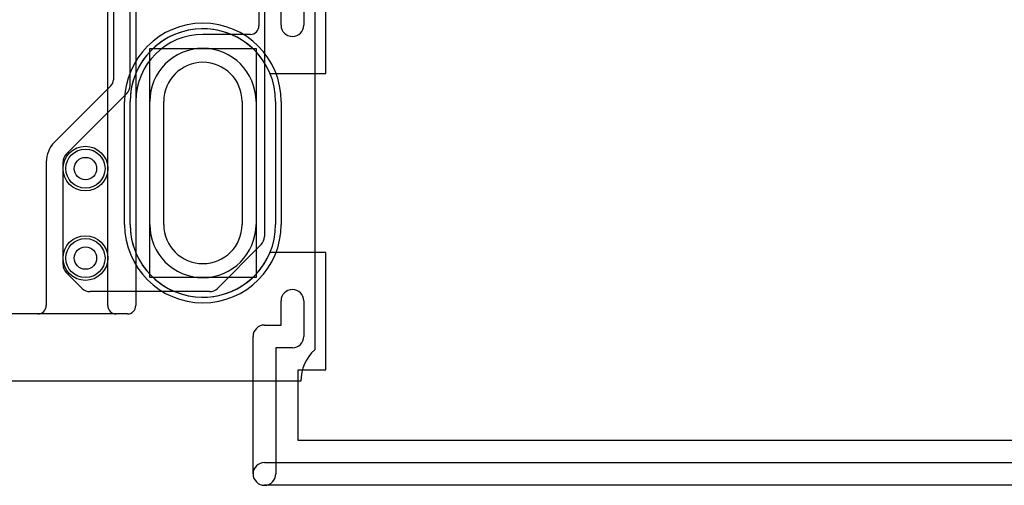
# Model space of a CAD drawing. Extents: x 0 to 20.5, y -0.9 to 20.
# Tile 5 of 18: x 7.1 to 15.9, y -0.9 to 3.2. Entities that reach past the tile are written whole.
import ezdxf

# ---------------------------------------------------------------- set-up
doc = ezdxf.new("R2010")
doc.units = 0
for name, color, linetype in [('Hole', 1, 'CONTINUOUS'), ('L1', 3, 'CONTINUOUS'), ('L2', 3, 'CONTINUOUS'), ('L3', 3, 'CONTINUOUS'), ('L4', 3, 'CONTINUOUS'), ('MetalMask-A', 176, 'CONTINUOUS'), ('Outline', 7, 'CONTINUOUS'), ('PartsArea-A', 111, 'CONTINUOUS'), ('PartsArea-B', 111, 'CONTINUOUS'), ('PartsSilk-A', 221, 'CONTINUOUS'), ('Resist-A', 2, 'CONTINUOUS'), ('Resist-B', 2, 'CONTINUOUS')]:
    doc.layers.add(name, color=color, linetype=linetype)

msp = doc.modelspace()

# ---------------------------------------------------------------- linework, layer by layer
at = {"layer": 'Hole'}
for p, q in [((8.4, 1.4), (8.4, 2.5)), ((9.1, 2.5), (9.1, 1.4))]:
    msp.add_line(p, q, dxfattribs=at)
for centre in [(7.7, 1.9), (7.7, 1.1)]:
    msp.add_circle(centre, 0.1, dxfattribs=at)
for centre, start, end in [((8.75, 2.5), 0, 180), ((8.75, 1.4), 180, 0)]:
    msp.add_arc(centre, 0.35, start, end, dxfattribs=at)
at = {"layer": 'L1'}
for p, q in [((7.94996, 6.35), (7.94996, 2.69319)), ((8.1, 2.64142), (8.1, 5.9)), ((9.3, 5.9), (9.3, 1.29142)), ((7.928, 2.64018), (7.4232, 2.13538)), ((7.52929, 2.02929), (8.07071, 2.57071)), ((8.1, 1.4), (8.1, 2.5)), ((8.275, 1.4), (8.275, 2.5)), ((9.225, 2.5), (9.225, 1.4)), ((9.4, 2.5), (9.4, 1.4)), ((7.34996, 1.95858), (7.34996, 0.67497)), ((7.5, 1.04142), (7.5, 1.95858)), ((9.27071, 1.22071), (8.87929, 0.82929)), ((7.67071, 0.82929), (7.52929, 0.97071)), ((8.80858, 0.8), (7.74142, 0.8)), ((7.27499, 0.6), (6.05429, 0.6))]:
    msp.add_line(p, q, dxfattribs=at)
for centre in [(7.7, 1.9), (7.7, 1.1)]:
    msp.add_circle(centre, 0.2, dxfattribs=at)
for centre, radius, start, end in [((8.75, 2.5), 0.65, 0, 180), ((8.75, 2.5), 0.475, 0, 180), ((7.87499, 2.69319), 0.07497, -45, 0), ((8, 2.64142), 0.1, -45, 0), ((7.6, 1.95857), 0.25004, 134.99838, 179.997709), ((7.6, 1.95858), 0.1, 135, 180), ((8.75, 1.4), 0.65, 180, 0), ((8.75, 1.4), 0.475, 180, 0), ((9.2, 1.29142), 0.1, -45, 0), ((7.6, 1.04142), 0.1, 180, -135), ((7.74142, 0.9), 0.1, -135, -90), ((8.80858, 0.9), 0.1, -90, -45), ((7.27499, 0.67497), 0.07497, -90, 0)]:
    msp.add_arc(centre, radius, start, end, dxfattribs=at)
at = {"layer": 'L2'}
for p, q in [((7.9, 0.67497), (7.9, 7.02503)), ((8.14996, 6.35), (8.14996, 0.675)), ((9.25, 4.875), (9.25, 3.17501)), ((9.17503, 3.10004), (8.75001, 3.10004)), ((8.14996, 2.5), (8.14996, 0.67497)), ((8.07496, 0.6), (6.05429, 0.6)), ((8.07499, 0.6), (7.97497, 0.6))]:
    msp.add_line(p, q, dxfattribs=at)
for centre in [(7.7, 1.9), (7.7, 1.1)]:
    msp.add_circle(centre, 0.2, dxfattribs=at)
for centre, radius, start, end in [((9.17503, 3.17501), 0.07497, -90, 0), ((8.75001, 2.49999), 0.60005, 90, 179.999045), ((7.97497, 0.67497), 0.07497, 180, -90), ((8.07496, 0.675), 0.075, -90, 0), ((8.07499, 0.67497), 0.07497, -90, 0)]:
    msp.add_arc(centre, radius, start, end, dxfattribs=at)
at = {"layer": 'L3'}
for p, q in [((7.9, 0.67497), (7.9, 7.02503)), ((8.14996, 6.35), (8.14996, 0.675)), ((9.25, 4.875), (9.25, 3.17501)), ((9.17503, 3.10004), (8.75001, 3.10004)), ((8.14996, 2.5), (8.14996, 0.67497)), ((8.07496, 0.6), (6.05429, 0.6)), ((8.07499, 0.6), (7.97497, 0.6))]:
    msp.add_line(p, q, dxfattribs=at)
for centre in [(7.7, 1.9), (7.7, 1.1)]:
    msp.add_circle(centre, 0.2, dxfattribs=at)
for centre, radius, start, end in [((9.17503, 3.17501), 0.07497, -90, 0), ((8.75001, 2.49999), 0.60005, 90, 179.999045), ((7.97497, 0.67497), 0.07497, 180, -90), ((8.07496, 0.675), 0.075, -90, 0), ((8.07499, 0.67497), 0.07497, -90, 0)]:
    msp.add_arc(centre, radius, start, end, dxfattribs=at)
at = {"layer": 'L4'}
for p, q in [((7.94996, 6.35), (7.94996, 2.69321)), ((8.1, 2.64142), (8.1, 5.9)), ((9.3, 5.9), (9.3, 1.29142)), ((7.92744, 2.63962), (7.42319, 2.13536)), ((7.52929, 2.02929), (8.07071, 2.57071)), ((8.1, 1.4), (8.1, 2.5)), ((8.275, 1.4), (8.275, 2.5)), ((9.225, 2.5), (9.225, 1.4)), ((9.4, 2.5), (9.4, 1.4)), ((7.34996, 1.95856), (7.34996, 0.675)), ((7.5, 1.04142), (7.5, 1.95858)), ((9.27071, 1.22071), (8.87929, 0.82929)), ((7.67071, 0.82929), (7.52929, 0.97071)), ((8.80858, 0.8), (7.74142, 0.8)), ((7.27496, 0.6), (6.05429, 0.6))]:
    msp.add_line(p, q, dxfattribs=at)
for centre in [(7.7, 1.9), (7.7, 1.1)]:
    msp.add_circle(centre, 0.2, dxfattribs=at)
for centre, radius, start, end in [((8.75, 2.5), 0.65, 0, 180), ((8.75, 2.5), 0.475, 0, 180), ((7.87443, 2.69263), 0.07497, -45, -44.394747), ((7.87496, 2.69321), 0.075, -44.994598, 0), ((8, 2.64142), 0.1, -45, 0), ((7.6, 1.95856), 0.25004, 135.000496, 180), ((7.6, 1.95858), 0.1, 135, 180), ((8.75, 1.4), 0.65, 180, 0), ((8.75, 1.4), 0.475, 180, 0), ((9.2, 1.29142), 0.1, -45, 0), ((7.6, 1.04142), 0.1, 180, -135), ((7.74142, 0.9), 0.1, -135, -90), ((8.80858, 0.9), 0.1, -90, -45), ((7.27496, 0.675), 0.075, -90, 0)]:
    msp.add_arc(centre, radius, start, end, dxfattribs=at)
at = {"layer": 'MetalMask-A'}
for p, q in [((8.1, 1.4), (8.1, 2.5)), ((9.4, 2.5), (9.4, 1.4))]:
    msp.add_line(p, q, dxfattribs=at)
for centre, start, end in [((8.75, 2.5), 0, 180), ((8.75, 1.4), 180, 0)]:
    msp.add_arc(centre, 0.65, start, end, dxfattribs=at)
at = {"layer": 'Outline'}
for p, q in [((9.75, 4.7), (9.75, 0.27951)), ((9.625, 0), (5.625, 0))]:
    msp.add_line(p, q, dxfattribs=at)
msp.add_arc((10, 0), 0.375, 131.810162, 180, dxfattribs=at)
at = {"layer": 'PartsArea-A'}
for p, q in [((9.85, 2.75), (9.85, 5.3)), ((9.35, 2.75), (9.85, 2.75)), ((8.1, 1.4), (8.1, 2.5)), ((9.85, 1.15), (9.35, 1.15)), ((9.85, 0.1), (9.85, 1.15)), ((9.6, -0.53), (9.6, 0.1)), ((9.6, 0.1), (9.85, 0.1)), ((17.8, -0.53), (9.6, -0.53))]:
    msp.add_line(p, q, dxfattribs=at)
for centre, start, end in [((8.75, 2.5), 22.619865, 180), ((8.75, 1.4), 180, -22.619865)]:
    msp.add_arc(centre, 0.65, start, end, dxfattribs=at)
at = {"layer": 'PartsArea-B'}
for p, q in [((8.275, 0.925), (8.275, 2.975)), ((8.275, 2.975), (9.225, 2.975)), ((9.225, 2.975), (9.225, 0.925)), ((9.225, 0.925), (8.275, 0.925))]:
    msp.add_line(p, q, dxfattribs=at)
at = {"layer": 'PartsSilk-A'}
for p, q in [((9.4484, 3.18254), (9.4484, 4.86746)), ((9.6516, 4.86746), (9.6516, 3.18254)), ((9.4484, 0.5016), (9.4484, 0.71746)), ((9.6516, 0.71746), (9.6516, 0.4)), ((9.3, 0.5016), (9.4484, 0.5016)), ((9.1984, -0.83), (9.1984, 0.4)), ((9.55, 0.2984), (9.4016, 0.2984)), ((9.4016, 0.2984), (9.4016, -0.83)), ((9.3, -0.7284), (17.9984, -0.7284)), ((18.1, -0.9316), (9.3, -0.9316))]:
    msp.add_line(p, q, dxfattribs=at)
for centre, start, end in [((9.55, 3.18254), 180, 0), ((9.55, 0.71746), 0, 180), ((9.3, 0.4), 90, 180), ((9.55, 0.4), -90, 0), ((9.3, -0.83), 90, -90), ((9.3, -0.83), 180, 0)]:
    msp.add_arc(centre, 0.1016, start, end, dxfattribs=at)
at = {"layer": 'Resist-A'}
for p, q in [((8.05, 1.4), (8.05, 2.5)), ((8.275, 1.4), (8.275, 2.5)), ((9.225, 2.5), (9.225, 1.4)), ((9.45, 2.5), (9.45, 1.4))]:
    msp.add_line(p, q, dxfattribs=at)
for centre in [(7.7, 1.9), (7.7, 1.1)]:
    msp.add_circle(centre, 0.175, dxfattribs=at)
for centre, radius, start, end in [((8.75, 2.5), 0.7, 0, 180), ((8.75, 2.5), 0.475, 0, 180), ((8.75, 1.4), 0.7, 180, 0), ((8.75, 1.4), 0.475, 180, 0)]:
    msp.add_arc(centre, radius, start, end, dxfattribs=at)
at = {"layer": 'Resist-B'}
for p, q in [((8.05, 1.4), (8.05, 2.5)), ((8.275, 1.4), (8.275, 2.5)), ((9.225, 2.5), (9.225, 1.4)), ((9.45, 2.5), (9.45, 1.4))]:
    msp.add_line(p, q, dxfattribs=at)
for centre in [(7.7, 1.9), (7.7, 1.1)]:
    msp.add_circle(centre, 0.175, dxfattribs=at)
for centre, radius, start, end in [((8.75, 2.5), 0.7, 0, 180), ((8.75, 2.5), 0.475, 0, 180), ((8.75, 1.4), 0.7, 180, 0), ((8.75, 1.4), 0.475, 180, 0)]:
    msp.add_arc(centre, radius, start, end, dxfattribs=at)

doc.saveas('drawing.dxf')
